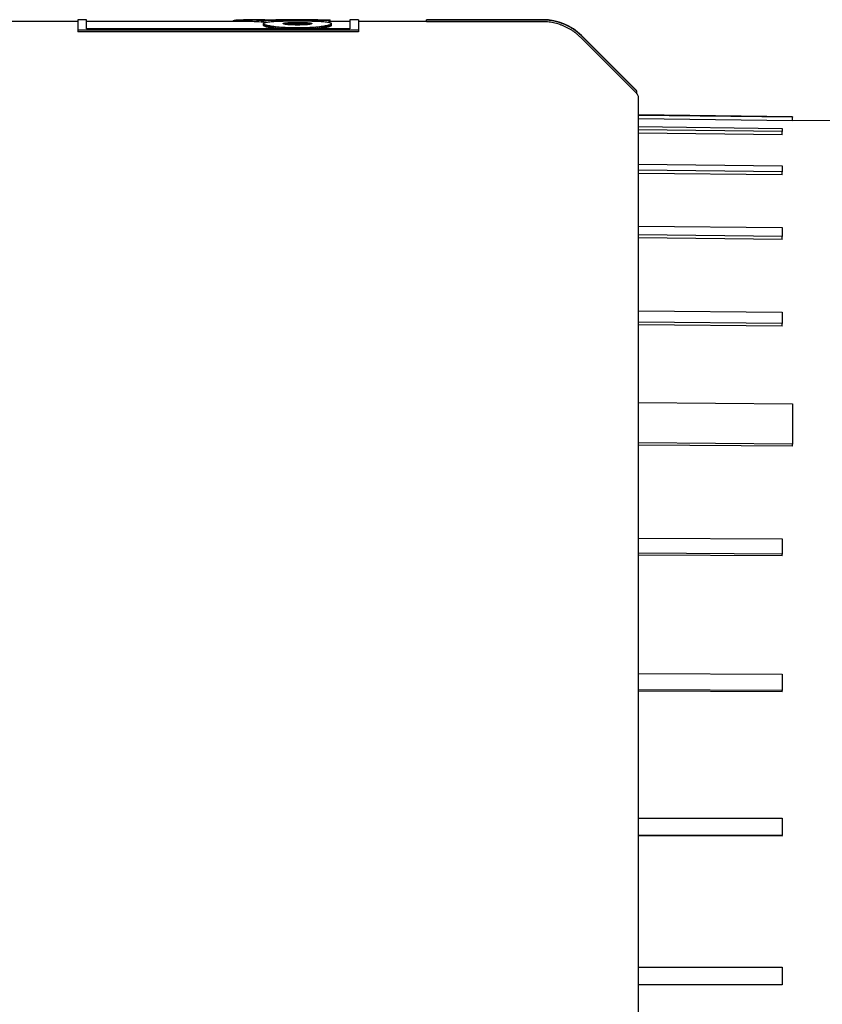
# Model space of a CAD drawing. Header units: millimetres. Extents: x 8 to 564, y 12 to 489.
# Tile 72 of 79: x 500 to 523, y 461 to 489. Entities that reach past the tile are written whole.
import ezdxf

# ---------------------------------------------------------------- set-up
doc = ezdxf.new("R2010")
doc.units = ezdxf.units.MM

msp = doc.modelspace()

# ---------------------------------------------------------------- linework, layer by layer
at = {"color": 7, "linetype": 'Continuous', "lineweight": 30}
for p, q in [((501.627, 488.811), (499.443, 488.811)), ((501.869, 488.861), (501.627, 488.861)), ((501.627, 488.861), (501.627, 488.567)), ((501.869, 488.601), (501.869, 488.861)), ((506.353, 488.811), (501.869, 488.811)), ((506.064, 488.821), (506.066, 488.828)), ((506.064, 488.811), (506.064, 488.821)), ((506.066, 488.828), (506.073, 488.835)), ((506.066, 488.811), (506.066, 488.828)), ((506.073, 488.835), (506.084, 488.84)), ((506.073, 488.811), (506.073, 488.835)), ((506.084, 488.84), (506.101, 488.845)), ((506.084, 488.811), (506.084, 488.84)), ((506.101, 488.845), (506.122, 488.85)), ((506.101, 488.811), (506.101, 488.845)), ((506.122, 488.85), (506.148, 488.853)), ((506.122, 488.811), (506.122, 488.85)), ((506.148, 488.853), (506.178, 488.856)), ((506.148, 488.811), (506.148, 488.853)), ((506.178, 488.856), (506.212, 488.858)), ((506.178, 488.811), (506.178, 488.856)), ((506.212, 488.858), (506.25, 488.86)), ((506.212, 488.811), (506.212, 488.858)), ((506.25, 488.86), (506.291, 488.861)), ((506.25, 488.811), (506.25, 488.86)), ((506.291, 488.861), (506.336, 488.861)), ((506.291, 488.811), (506.291, 488.861)), ((506.336, 488.861), (506.384, 488.861)), ((506.336, 488.811), (506.336, 488.861)), ((506.971, 488.861), (506.353, 488.861)), ((506.384, 488.811), (506.353, 488.811)), ((506.384, 488.861), (506.435, 488.861)), ((506.384, 488.811), (506.384, 488.861)), ((506.435, 488.811), (506.384, 488.811)), ((506.435, 488.861), (506.489, 488.86)), ((506.435, 488.811), (506.435, 488.861)), ((506.489, 488.81), (506.435, 488.811)), ((506.489, 488.86), (506.545, 488.858)), ((506.489, 488.81), (506.489, 488.86)), ((506.545, 488.808), (506.489, 488.81)), ((506.545, 488.858), (506.604, 488.856)), ((506.545, 488.808), (506.545, 488.858)), ((506.604, 488.806), (506.545, 488.808)), ((506.604, 488.856), (506.665, 488.853)), ((506.604, 488.806), (506.604, 488.856)), ((506.665, 488.803), (506.604, 488.806)), ((506.665, 488.853), (506.727, 488.85)), ((506.727, 488.8), (506.665, 488.803)), ((506.727, 488.85), (506.792, 488.846)), ((506.792, 488.796), (506.727, 488.8)), ((506.792, 488.846), (506.858, 488.842)), ((506.858, 488.792), (506.792, 488.796)), ((506.858, 488.842), (506.925, 488.838)), ((506.925, 488.788), (506.858, 488.792)), ((508.804, 488.838), (506.925, 488.838)), ((506.925, 488.788), (506.925, 488.838)), ((507.008, 488.788), (506.925, 488.788)), ((506.931, 488.75), (506.932, 488.757)), ((506.932, 488.743), (506.931, 488.75)), ((506.931, 488.7), (506.931, 488.75)), ((506.932, 488.757), (506.938, 488.763)), ((506.938, 488.737), (506.932, 488.743)), ((506.932, 488.743), (506.932, 488.694)), ((506.938, 488.763), (506.947, 488.769)), ((506.947, 488.73), (506.938, 488.737)), ((506.938, 488.687), (506.938, 488.737)), ((506.947, 488.68), (506.938, 488.687)), ((506.947, 488.769), (506.959, 488.775)), ((506.959, 488.723), (506.947, 488.73)), ((506.947, 488.68), (506.947, 488.73)), ((506.959, 488.673), (506.947, 488.68)), ((506.959, 488.775), (506.975, 488.78)), ((506.975, 488.716), (506.959, 488.723)), ((506.959, 488.673), (506.959, 488.723)), ((506.975, 488.666), (506.959, 488.673)), ((506.971, 488.861), (507.002, 488.861)), ((506.975, 488.78), (506.995, 488.785)), ((506.995, 488.709), (506.975, 488.716)), ((506.975, 488.666), (506.975, 488.716)), ((506.995, 488.785), (507.018, 488.79)), ((507.018, 488.702), (506.995, 488.709)), ((506.995, 488.659), (506.995, 488.709)), ((507.002, 488.861), (507.04, 488.861)), ((507.018, 488.79), (507.044, 488.794)), ((507.044, 488.695), (507.018, 488.702)), ((507.018, 488.652), (507.018, 488.702)), ((507.04, 488.861), (507.079, 488.861)), ((507.044, 488.794), (507.074, 488.799)), ((507.074, 488.688), (507.044, 488.695)), ((507.044, 488.645), (507.044, 488.695)), ((507.074, 488.799), (507.107, 488.802)), ((507.107, 488.682), (507.074, 488.688)), ((507.074, 488.639), (507.074, 488.688)), ((507.079, 488.861), (507.119, 488.861)), ((507.107, 488.802), (507.143, 488.806)), ((507.143, 488.675), (507.107, 488.682)), ((507.107, 488.632), (507.107, 488.682)), ((507.119, 488.861), (507.16, 488.861)), ((507.143, 488.806), (507.183, 488.809)), ((507.183, 488.669), (507.143, 488.675)), ((507.143, 488.626), (507.143, 488.675)), ((507.152, 488.861), (507.191, 488.861)), ((507.16, 488.861), (507.202, 488.861)), ((507.183, 488.809), (507.226, 488.812)), ((507.226, 488.663), (507.183, 488.669)), ((507.183, 488.619), (507.183, 488.669)), ((507.191, 488.861), (507.232, 488.861)), ((507.202, 488.861), (507.244, 488.86)), ((507.226, 488.812), (507.272, 488.815)), ((507.232, 488.861), (507.276, 488.861)), ((507.244, 488.86), (507.274, 488.86)), ((507.272, 488.815), (507.321, 488.817)), ((507.274, 488.86), (507.304, 488.86)), ((507.276, 488.861), (507.322, 488.861)), ((507.276, 488.86), (507.276, 488.861)), ((508.478, 488.861), (507.282, 488.861)), ((507.304, 488.86), (507.333, 488.86)), ((507.321, 488.817), (507.373, 488.82)), ((507.322, 488.861), (507.371, 488.861)), ((507.322, 488.86), (507.322, 488.861)), ((507.333, 488.86), (507.363, 488.86)), ((507.363, 488.86), (507.392, 488.86)), ((507.371, 488.861), (507.422, 488.861)), ((507.371, 488.86), (507.371, 488.861)), ((507.373, 488.82), (507.429, 488.822)), ((507.392, 488.86), (507.421, 488.859)), ((507.421, 488.859), (507.45, 488.859)), ((507.422, 488.861), (507.475, 488.861)), ((507.422, 488.859), (507.422, 488.861)), ((507.429, 488.822), (507.487, 488.823)), ((507.45, 488.859), (507.479, 488.859)), ((507.475, 488.861), (507.531, 488.861)), ((507.475, 488.859), (507.475, 488.861)), ((507.479, 488.859), (507.508, 488.859)), ((507.487, 488.823), (507.549, 488.825)), ((507.49, 488.75), (507.491, 488.753)), ((507.491, 488.747), (507.49, 488.75)), ((507.491, 488.753), (507.493, 488.756)), ((507.491, 488.747), (507.491, 488.753)), ((507.493, 488.744), (507.491, 488.747)), ((507.493, 488.756), (507.498, 488.759)), ((507.493, 488.744), (507.493, 488.756)), ((507.498, 488.742), (507.493, 488.744)), ((507.498, 488.759), (507.505, 488.761)), ((507.498, 488.742), (507.498, 488.759)), ((507.505, 488.739), (507.498, 488.742)), ((507.505, 488.761), (507.513, 488.763)), ((507.505, 488.739), (507.505, 488.761)), ((507.513, 488.736), (507.505, 488.739)), ((507.508, 488.859), (507.537, 488.859)), ((507.513, 488.763), (507.522, 488.766)), ((507.513, 488.736), (507.513, 488.763)), ((507.522, 488.734), (507.513, 488.736)), ((507.522, 488.766), (507.534, 488.768)), ((507.522, 488.734), (507.522, 488.766)), ((507.534, 488.731), (507.522, 488.734)), ((507.531, 488.861), (507.588, 488.861)), ((507.531, 488.859), (507.531, 488.861)), ((507.534, 488.768), (507.547, 488.77)), ((507.534, 488.731), (507.534, 488.768)), ((507.547, 488.729), (507.534, 488.731)), ((507.537, 488.859), (507.565, 488.859)), ((507.547, 488.77), (507.561, 488.772)), ((507.547, 488.729), (507.547, 488.77)), ((507.561, 488.727), (507.547, 488.729)), ((507.549, 488.825), (507.613, 488.826)), ((507.561, 488.772), (507.576, 488.773)), ((507.561, 488.727), (507.561, 488.772)), ((507.576, 488.724), (507.561, 488.727)), ((507.565, 488.859), (507.594, 488.859)), ((507.576, 488.773), (507.593, 488.775)), ((507.576, 488.724), (507.576, 488.773)), ((507.593, 488.722), (507.576, 488.724)), ((507.593, 488.725), (507.58, 488.724)), ((507.588, 488.861), (507.646, 488.861)), ((507.588, 488.859), (507.588, 488.861)), ((507.593, 488.775), (507.611, 488.776)), ((507.593, 488.725), (507.593, 488.775)), ((507.611, 488.727), (507.593, 488.725)), ((507.611, 488.721), (507.593, 488.722)), ((507.594, 488.859), (507.623, 488.859)), ((507.611, 488.776), (507.631, 488.778)), ((507.611, 488.727), (507.611, 488.776)), ((507.631, 488.728), (507.611, 488.727)), ((507.631, 488.719), (507.611, 488.721)), ((507.613, 488.826), (507.681, 488.827)), ((507.623, 488.859), (507.652, 488.859)), ((507.631, 488.778), (507.651, 488.779)), ((507.631, 488.728), (507.631, 488.778)), ((507.651, 488.729), (507.631, 488.728)), ((507.651, 488.717), (507.631, 488.719)), ((507.646, 488.861), (507.707, 488.861)), ((507.646, 488.859), (507.646, 488.861)), ((507.651, 488.779), (507.672, 488.78)), ((507.651, 488.729), (507.651, 488.779)), ((507.672, 488.73), (507.651, 488.729)), ((507.672, 488.716), (507.651, 488.717)), ((507.652, 488.859), (507.681, 488.858)), ((507.672, 488.78), (507.695, 488.781)), ((507.672, 488.73), (507.672, 488.78)), ((507.695, 488.731), (507.672, 488.73)), ((507.695, 488.714), (507.672, 488.716)), ((507.681, 488.858), (507.71, 488.858)), ((507.681, 488.827), (507.751, 488.827)), ((507.695, 488.781), (507.718, 488.782)), ((507.695, 488.731), (507.695, 488.781)), ((507.718, 488.732), (507.695, 488.731)), ((507.718, 488.713), (507.695, 488.714)), ((507.707, 488.861), (507.769, 488.861)), ((507.707, 488.858), (507.707, 488.861)), ((507.71, 488.858), (507.739, 488.858)), ((507.718, 488.782), (507.742, 488.783)), ((507.718, 488.732), (507.718, 488.782)), ((507.742, 488.733), (507.718, 488.732)), ((507.742, 488.712), (507.718, 488.713)), ((507.739, 488.858), (507.768, 488.858)), ((507.742, 488.783), (507.767, 488.783)), ((507.742, 488.733), (507.742, 488.783)), ((507.767, 488.734), (507.742, 488.733)), ((507.767, 488.711), (507.742, 488.712)), ((507.751, 488.827), (507.824, 488.828)), ((507.767, 488.783), (507.792, 488.784)), ((507.767, 488.734), (507.767, 488.783)), ((507.792, 488.734), (507.767, 488.734)), ((507.792, 488.71), (507.767, 488.711)), ((507.768, 488.858), (507.797, 488.858)), ((507.769, 488.861), (507.832, 488.861)), ((507.769, 488.858), (507.769, 488.861)), ((507.792, 488.784), (507.818, 488.784)), ((507.792, 488.734), (507.792, 488.784)), ((507.818, 488.735), (507.792, 488.734)), ((507.818, 488.71), (507.792, 488.71)), ((507.797, 488.858), (507.826, 488.858)), ((507.818, 488.784), (507.845, 488.785)), ((507.818, 488.735), (507.818, 488.784)), ((507.845, 488.735), (507.818, 488.735)), ((507.845, 488.709), (507.818, 488.71)), ((507.824, 488.828), (507.9, 488.828)), ((507.826, 488.858), (507.856, 488.858)), ((507.832, 488.861), (507.896, 488.861)), ((507.832, 488.858), (507.832, 488.861)), ((507.845, 488.785), (507.872, 488.785)), ((507.845, 488.735), (507.845, 488.785)), ((507.872, 488.735), (507.845, 488.735)), ((507.872, 488.709), (507.845, 488.709)), ((507.856, 488.858), (507.885, 488.858)), ((507.872, 488.785), (507.9, 488.785)), ((507.872, 488.735), (507.872, 488.785)), ((507.9, 488.735), (507.872, 488.735)), ((507.9, 488.709), (507.872, 488.709)), ((507.885, 488.858), (507.915, 488.858)), ((507.896, 488.861), (507.952, 488.861)), ((507.896, 488.858), (507.896, 488.861)), ((507.9, 488.828), (507.976, 488.828)), ((507.9, 488.785), (507.929, 488.785)), ((507.9, 488.735), (507.9, 488.785)), ((507.929, 488.735), (507.9, 488.735)), ((507.929, 488.709), (507.9, 488.709)), ((507.915, 488.858), (508.804, 488.858)), ((507.929, 488.785), (507.956, 488.785)), ((507.929, 488.735), (507.929, 488.785)), ((507.956, 488.735), (507.929, 488.735)), ((507.956, 488.709), (507.929, 488.709)), ((507.952, 488.861), (508.008, 488.861)), ((507.952, 488.858), (507.952, 488.861)), ((507.956, 488.785), (507.984, 488.784)), ((507.956, 488.735), (507.956, 488.785)), ((507.984, 488.735), (507.956, 488.735)), ((507.984, 488.71), (507.956, 488.709)), ((507.976, 488.828), (508.048, 488.827)), ((507.984, 488.784), (508.01, 488.784)), ((507.984, 488.735), (507.984, 488.784)), ((508.01, 488.734), (507.984, 488.735)), ((508.01, 488.71), (507.984, 488.71)), ((508.008, 488.861), (508.065, 488.861)), ((508.008, 488.858), (508.008, 488.861)), ((508.01, 488.784), (508.036, 488.783)), ((508.01, 488.734), (508.01, 488.784)), ((508.036, 488.734), (508.01, 488.734)), ((508.036, 488.711), (508.01, 488.71)), ((508.036, 488.783), (508.061, 488.783)), ((508.036, 488.734), (508.036, 488.783)), ((508.061, 488.733), (508.036, 488.734)), ((508.061, 488.712), (508.036, 488.711)), ((508.048, 488.827), (508.118, 488.827)), ((508.061, 488.783), (508.085, 488.782)), ((508.061, 488.733), (508.061, 488.783)), ((508.085, 488.732), (508.061, 488.733)), ((508.085, 488.713), (508.061, 488.712)), ((508.065, 488.861), (508.12, 488.861)), ((508.065, 488.858), (508.065, 488.861)), ((508.085, 488.782), (508.108, 488.781)), ((508.085, 488.732), (508.085, 488.782)), ((508.108, 488.731), (508.085, 488.732)), ((508.108, 488.714), (508.085, 488.713)), ((508.108, 488.781), (508.13, 488.78)), ((508.108, 488.731), (508.108, 488.781)), ((508.13, 488.73), (508.108, 488.731)), ((508.13, 488.716), (508.108, 488.714)), ((508.118, 488.827), (508.186, 488.826)), ((508.12, 488.861), (508.176, 488.861)), ((508.12, 488.858), (508.12, 488.861)), ((508.13, 488.78), (508.151, 488.779)), ((508.13, 488.73), (508.13, 488.78)), ((508.151, 488.729), (508.13, 488.73)), ((508.151, 488.717), (508.13, 488.716)), ((508.151, 488.779), (508.171, 488.778)), ((508.151, 488.729), (508.151, 488.779)), ((508.171, 488.728), (508.151, 488.729)), ((508.171, 488.719), (508.151, 488.717)), ((508.171, 488.778), (508.19, 488.776)), ((508.171, 488.728), (508.171, 488.778)), ((508.19, 488.727), (508.171, 488.728)), ((508.19, 488.721), (508.171, 488.719)), ((508.176, 488.861), (508.231, 488.861)), ((508.176, 488.858), (508.176, 488.861)), ((508.186, 488.826), (508.25, 488.825)), ((508.19, 488.776), (508.208, 488.775)), ((508.19, 488.727), (508.19, 488.776)), ((508.208, 488.725), (508.19, 488.727)), ((508.208, 488.722), (508.19, 488.721)), ((508.208, 488.775), (508.224, 488.773)), ((508.208, 488.725), (508.208, 488.775)), ((508.22, 488.724), (508.208, 488.725)), ((508.224, 488.724), (508.208, 488.722)), ((508.224, 488.773), (508.239, 488.772)), ((508.224, 488.724), (508.224, 488.773)), ((508.239, 488.727), (508.224, 488.724)), ((508.231, 488.861), (508.284, 488.861)), ((508.231, 488.858), (508.231, 488.861)), ((508.239, 488.772), (508.253, 488.77)), ((508.239, 488.727), (508.239, 488.772)), ((508.253, 488.729), (508.239, 488.727)), ((508.25, 488.825), (508.311, 488.823)), ((508.253, 488.77), (508.265, 488.768)), ((508.253, 488.729), (508.253, 488.77)), ((508.265, 488.731), (508.253, 488.729)), ((508.265, 488.768), (508.276, 488.766)), ((508.265, 488.731), (508.265, 488.768)), ((508.276, 488.734), (508.265, 488.731)), ((508.276, 488.766), (508.285, 488.763)), ((508.276, 488.734), (508.276, 488.766)), ((508.285, 488.736), (508.276, 488.734)), ((508.284, 488.861), (508.337, 488.861)), ((508.284, 488.858), (508.284, 488.861)), ((508.285, 488.763), (508.293, 488.761)), ((508.285, 488.736), (508.285, 488.763)), ((508.293, 488.739), (508.285, 488.736)), ((508.293, 488.761), (508.299, 488.759)), ((508.293, 488.739), (508.293, 488.761)), ((508.299, 488.742), (508.293, 488.739)), ((508.299, 488.759), (508.304, 488.756)), ((508.299, 488.742), (508.299, 488.759)), ((508.304, 488.744), (508.299, 488.742)), ((508.304, 488.756), (508.306, 488.753)), ((508.304, 488.744), (508.304, 488.756)), ((508.306, 488.747), (508.304, 488.744)), ((508.306, 488.753), (508.307, 488.75)), ((508.306, 488.747), (508.306, 488.753)), ((508.307, 488.75), (508.306, 488.747)), ((508.311, 488.823), (508.369, 488.822)), ((508.337, 488.861), (508.388, 488.861)), ((508.337, 488.858), (508.337, 488.861)), ((508.369, 488.822), (508.424, 488.82)), ((508.388, 488.861), (508.437, 488.861)), ((508.388, 488.858), (508.388, 488.861)), ((508.424, 488.82), (508.476, 488.817)), ((508.437, 488.861), (508.485, 488.861)), ((508.437, 488.858), (508.437, 488.861)), ((508.476, 488.817), (508.525, 488.815)), ((508.485, 488.861), (508.53, 488.861)), ((508.485, 488.858), (508.485, 488.861)), ((508.525, 488.815), (508.571, 488.812)), ((508.53, 488.861), (508.574, 488.861)), ((508.53, 488.858), (508.53, 488.861)), ((508.571, 488.812), (508.614, 488.809)), ((508.615, 488.669), (508.573, 488.663)), ((508.574, 488.861), (508.614, 488.861)), ((508.574, 488.858), (508.574, 488.861)), ((508.614, 488.861), (508.652, 488.861)), ((508.614, 488.858), (508.614, 488.861)), ((508.614, 488.809), (508.654, 488.806)), ((508.655, 488.675), (508.615, 488.669)), ((508.615, 488.62), (508.615, 488.669)), ((508.652, 488.861), (508.687, 488.861)), ((508.652, 488.858), (508.652, 488.861)), ((508.654, 488.806), (508.69, 488.802)), ((508.691, 488.682), (508.655, 488.675)), ((508.655, 488.626), (508.655, 488.675)), ((508.687, 488.861), (508.718, 488.86)), ((508.687, 488.858), (508.687, 488.861)), ((508.69, 488.802), (508.723, 488.799)), ((508.724, 488.688), (508.691, 488.682)), ((508.691, 488.632), (508.691, 488.682)), ((508.718, 488.86), (508.746, 488.86)), ((508.718, 488.858), (508.718, 488.86)), ((508.723, 488.799), (508.753, 488.794)), ((508.753, 488.695), (508.724, 488.688)), ((508.724, 488.639), (508.724, 488.688)), ((508.746, 488.86), (508.771, 488.859)), ((508.746, 488.858), (508.746, 488.86)), ((508.753, 488.794), (508.779, 488.79)), ((508.78, 488.702), (508.753, 488.695)), ((508.753, 488.645), (508.753, 488.695)), ((508.771, 488.859), (508.791, 488.858)), ((508.771, 488.858), (508.771, 488.859)), ((508.779, 488.79), (508.802, 488.785)), ((508.802, 488.709), (508.78, 488.702)), ((508.78, 488.652), (508.78, 488.702)), ((508.804, 488.788), (508.789, 488.788)), ((508.791, 488.858), (508.792, 488.858)), ((508.802, 488.785), (508.821, 488.78)), ((508.822, 488.716), (508.802, 488.709)), ((508.802, 488.659), (508.802, 488.709)), ((508.804, 488.857), (508.808, 488.857)), ((508.804, 488.788), (508.804, 488.838)), ((509.397, 488.811), (508.804, 488.811)), ((508.808, 488.857), (508.819, 488.856)), ((508.808, 488.811), (508.808, 488.857)), ((508.819, 488.856), (508.827, 488.855)), ((508.819, 488.811), (508.819, 488.856)), ((508.821, 488.78), (508.837, 488.775)), ((508.838, 488.723), (508.822, 488.716)), ((508.822, 488.666), (508.822, 488.716)), ((508.838, 488.673), (508.822, 488.666)), ((508.827, 488.855), (508.829, 488.853)), ((508.827, 488.811), (508.827, 488.855)), ((508.829, 488.811), (508.829, 488.853)), ((508.837, 488.775), (508.85, 488.769)), ((508.85, 488.73), (508.838, 488.723)), ((508.838, 488.673), (508.838, 488.723)), ((508.85, 488.68), (508.838, 488.673)), ((508.85, 488.769), (508.859, 488.763)), ((508.859, 488.737), (508.85, 488.73)), ((508.85, 488.68), (508.85, 488.73)), ((508.859, 488.687), (508.85, 488.68)), ((508.859, 488.763), (508.864, 488.757)), ((508.864, 488.744), (508.859, 488.737)), ((508.859, 488.687), (508.859, 488.737)), ((508.864, 488.757), (508.866, 488.75)), ((508.866, 488.75), (508.864, 488.744)), ((508.864, 488.694), (508.864, 488.744)), ((508.866, 488.7), (508.866, 488.75)), ((509.639, 488.861), (509.397, 488.861)), ((509.397, 488.861), (509.397, 488.601)), ((509.639, 488.861), (509.639, 488.567)), ((511.581, 488.811), (509.639, 488.811)), ((514.918, 488.861), (511.581, 488.861)), ((511.581, 488.851), (511.581, 488.861)), ((511.581, 488.801), (511.581, 488.851)), ((514.918, 488.851), (511.581, 488.851)), ((514.918, 488.801), (511.581, 488.801)), ((509.639, 488.567), (501.627, 488.567)), ((501.627, 488.567), (501.627, 488.518)), ((509.639, 488.518), (501.627, 488.518)), ((509.397, 488.601), (501.869, 488.601)), ((506.995, 488.659), (506.975, 488.666)), ((507.018, 488.652), (506.995, 488.659)), ((507.044, 488.645), (507.018, 488.652)), ((507.074, 488.639), (507.044, 488.645)), ((507.107, 488.632), (507.074, 488.639)), ((507.143, 488.626), (507.107, 488.632)), ((507.183, 488.619), (507.143, 488.626)), ((507.226, 488.614), (507.183, 488.619)), ((507.272, 488.658), (507.226, 488.663)), ((507.226, 488.614), (507.226, 488.663)), ((507.272, 488.608), (507.226, 488.614)), ((507.321, 488.652), (507.272, 488.658)), ((507.272, 488.608), (507.272, 488.658)), ((507.321, 488.603), (507.272, 488.608)), ((507.373, 488.648), (507.321, 488.652)), ((507.321, 488.603), (507.321, 488.652)), ((507.335, 488.601), (507.321, 488.603)), ((507.429, 488.643), (507.373, 488.648)), ((507.373, 488.601), (507.373, 488.648)), ((507.487, 488.639), (507.429, 488.643)), ((507.429, 488.601), (507.429, 488.643)), ((507.549, 488.636), (507.487, 488.639)), ((507.487, 488.601), (507.487, 488.639)), ((507.613, 488.633), (507.549, 488.636)), ((507.549, 488.601), (507.549, 488.636)), ((507.681, 488.631), (507.613, 488.633)), ((507.613, 488.601), (507.613, 488.633)), ((507.751, 488.629), (507.681, 488.631)), ((507.681, 488.601), (507.681, 488.631)), ((507.824, 488.628), (507.751, 488.629)), ((507.751, 488.601), (507.751, 488.629)), ((507.9, 488.628), (507.824, 488.628)), ((507.824, 488.601), (507.824, 488.628)), ((507.976, 488.628), (507.9, 488.628)), ((507.9, 488.601), (507.9, 488.628)), ((508.049, 488.629), (507.976, 488.628)), ((507.976, 488.601), (507.976, 488.628)), ((508.119, 488.631), (508.049, 488.629)), ((508.049, 488.601), (508.049, 488.629)), ((508.187, 488.633), (508.119, 488.631)), ((508.119, 488.601), (508.119, 488.631)), ((508.251, 488.636), (508.187, 488.633)), ((508.187, 488.601), (508.187, 488.633)), ((508.312, 488.639), (508.251, 488.636)), ((508.251, 488.601), (508.251, 488.636)), ((508.371, 488.643), (508.312, 488.639)), ((508.312, 488.601), (508.312, 488.639)), ((508.426, 488.648), (508.371, 488.643)), ((508.371, 488.601), (508.371, 488.643)), ((508.478, 488.652), (508.426, 488.648)), ((508.426, 488.601), (508.426, 488.648)), ((508.478, 488.603), (508.463, 488.601)), ((508.527, 488.658), (508.478, 488.652)), ((508.478, 488.603), (508.478, 488.652)), ((508.527, 488.608), (508.478, 488.603)), ((508.573, 488.663), (508.527, 488.658)), ((508.527, 488.608), (508.527, 488.658)), ((508.573, 488.614), (508.527, 488.608)), ((508.573, 488.614), (508.573, 488.663)), ((508.615, 488.62), (508.573, 488.614)), ((508.655, 488.626), (508.615, 488.62)), ((508.691, 488.632), (508.655, 488.626)), ((508.724, 488.639), (508.691, 488.632)), ((508.753, 488.645), (508.724, 488.639)), ((508.78, 488.652), (508.753, 488.645)), ((508.802, 488.659), (508.78, 488.652)), ((508.822, 488.666), (508.802, 488.659)), ((509.639, 488.567), (509.639, 488.518)), ((517.581, 486.841), (516.014, 488.407)), ((517.581, 486.83), (516.014, 488.397)), ((515.978, 488.362), (517.581, 486.759)), ((517.581, 486.83), (517.581, 486.841)), ((517.581, 486.83), (517.581, 486.759)), ((522.04, 486.087), (517.639, 486.141)), ((522.04, 486.075), (517.639, 486.129)), ((522.038, 485.975), (517.639, 486.029)), ((522.038, 485.975), (522.04, 486.075)), ((524.466, 485.957), (522.038, 485.987)), ((517.639, 485.808), (521.739, 485.758)), ((521.739, 485.671), (517.639, 485.721)), ((521.739, 485.573), (517.639, 485.622)), ((521.739, 485.573), (521.739, 485.671)), ((517.639, 484.739), (521.739, 484.692)), ((521.739, 484.521), (517.639, 484.568)), ((521.739, 484.427), (517.639, 484.474)), ((521.739, 484.427), (521.739, 484.521)), ((517.639, 482.966), (521.739, 482.923)), ((521.739, 482.673), (517.639, 482.716)), ((521.739, 482.586), (517.639, 482.63)), ((521.739, 482.586), (521.739, 482.673)), ((517.639, 480.543), (521.739, 480.505)), ((521.739, 480.183), (517.639, 480.222)), ((521.739, 480.107), (517.639, 480.145)), ((521.739, 480.107), (521.739, 480.183)), ((517.639, 477.928), (522.04, 477.893)), ((522.04, 476.744), (517.639, 476.779)), ((522.038, 476.68), (517.639, 476.714)), ((522.038, 476.68), (522.04, 476.744)), ((517.639, 474.058), (521.739, 474.033)), ((521.739, 473.6), (517.639, 473.625)), ((521.739, 473.55), (517.639, 473.575)), ((521.739, 473.55), (521.739, 473.6)), ((517.639, 470.193), (521.739, 470.176)), ((521.739, 469.706), (517.639, 469.723)), ((521.739, 469.672), (517.639, 469.689)), ((521.739, 469.672), (521.739, 469.706)), ((517.639, 466.065), (521.739, 466.057)), ((521.739, 465.564), (517.639, 465.573)), ((521.739, 465.547), (517.639, 465.556)), ((521.739, 465.547), (521.739, 465.564)), ((517.639, 461.801), (521.739, 461.801)), ((517.639, 461.801), (521.739, 461.801)), ((521.739, 461.301), (517.639, 461.301))]:
    msp.add_line(p, q, dxfattribs=at)
for centre, radius, start, end in [((514.918, 487.311), 1.55, 45, 90), ((517.439, 486.629), 0.2, 0, 45.0028)]:
    msp.add_arc(centre, radius, start, end, dxfattribs=at)
for centre, major_axis, ratio, start_param, end_param in [((506.931, 461.561), (-0.04, 27.25), 0.01638, 6.190155, 6.192855), ((506.932, 461.561), (-0.19, 27.25), 0.074359, 6.186998, 6.189664), ((508.859, 461.561), (0.194, 27.25), 0.073977, 0.093516, 0.096169), ((508.864, 461.561), (0.062, 27.25), 0.024458, 0.090356, 0.093044)]:
    msp.add_ellipse(centre, major_axis=major_axis, ratio=ratio, start_param=start_param, end_param=end_param, dxfattribs=at)
for points in [[(508.804, 488.858), (508.804, 488.856), (508.804, 488.851), (508.804, 488.842), (508.804, 488.838)], [(521.739, 485.758), (521.739, 485.744), (521.739, 485.717), (521.739, 485.686), (521.739, 485.671)], [(521.739, 484.692), (521.739, 484.664), (521.739, 484.608), (521.739, 484.55), (521.739, 484.521)], [(521.739, 482.923), (521.739, 482.882), (521.739, 482.8), (521.739, 482.715), (521.739, 482.673)], [(521.739, 480.505), (521.739, 480.452), (521.739, 480.346), (521.739, 480.237), (521.739, 480.183)], [(522.04, 477.893), (522.04, 477.8), (522.04, 477.612), (522.04, 477.327), (522.04, 477.038), (522.04, 476.842), (522.04, 476.744)], [(521.739, 474.033), (521.739, 473.961), (521.739, 473.817), (521.739, 473.672), (521.739, 473.6)], [(521.739, 470.176), (521.739, 470.098), (521.739, 469.941), (521.739, 469.784), (521.739, 469.706)], [(521.739, 466.057), (521.739, 465.975), (521.739, 465.811), (521.739, 465.646), (521.739, 465.564)], [(521.739, 461.801), (521.739, 461.718), (521.739, 461.551), (521.739, 461.384), (521.739, 461.301)]]:
    msp.add_open_spline(points, degree=3, dxfattribs=at)
for points, knots in [([(516.014, 488.397), (515.993, 488.417), (515.952, 488.457), (515.886, 488.512), (515.817, 488.564), (515.744, 488.613), (515.668, 488.658), (515.59, 488.698), (515.511, 488.734), (515.431, 488.765), (515.348, 488.791), (515.264, 488.813), (515.177, 488.83), (515.09, 488.842), (515.004, 488.85), (514.946, 488.851), (514.918, 488.851)], [0, 0, 0, 0, 0.0705373, 0.1411288, 0.2116661, 0.2842518, 0.3568967, 0.4294823, 0.5000198, 0.5706116, 0.6411491, 0.7137363, 0.7863826, 0.8589698, 0.9293766, 1, 1, 1, 1]), ([(515.978, 488.362), (515.959, 488.381), (515.919, 488.419), (515.855, 488.473), (515.788, 488.524), (515.718, 488.571), (515.644, 488.614), (515.569, 488.653), (515.492, 488.688), (515.414, 488.717), (515.334, 488.743), (515.252, 488.764), (515.168, 488.781), (515.085, 488.793), (515.001, 488.8), (514.946, 488.801), (514.918, 488.801)], [0, 0, 0, 0, 0.070537, 0.141129, 0.211666, 0.284252, 0.356897, 0.429482, 0.50002, 0.570611, 0.641149, 0.713736, 0.786382, 0.85897, 0.929377, 1, 1, 1, 1]), ([(517.639, 436.494), (517.639, 436.495), (517.639, 436.497), (517.639, 436.511), (517.639, 436.534), (517.639, 436.566), (517.639, 436.607), (517.639, 436.651), (517.639, 436.692), (517.639, 436.729), (517.639, 436.77), (517.639, 436.813), (517.639, 436.86), (517.639, 436.911), (517.639, 436.966), (517.639, 437.037), (517.639, 437.127), (517.639, 437.238), (517.639, 437.359), (517.639, 437.488), (517.639, 437.625), (517.639, 437.77), (517.639, 437.922), (517.639, 438.083), (517.639, 438.22), (517.639, 438.328), (517.639, 438.404), (517.639, 438.48), (517.639, 438.559), (517.639, 438.638), (517.639, 438.719), (517.639, 438.802), (517.639, 438.916), (517.639, 439.065), (517.639, 439.251), (517.639, 439.448), (517.639, 439.657), (517.639, 439.877), (517.639, 440.104), (517.639, 440.338), (517.639, 440.548), (517.639, 440.73), (517.639, 440.881), (517.639, 441.036), (517.639, 441.192), (517.639, 441.351), (517.639, 441.542), (517.639, 441.769), (517.639, 442.032), (517.639, 442.307), (517.639, 442.595), (517.639, 442.895), (517.639, 443.202), (517.639, 443.516), (517.639, 443.842), (517.639, 444.181), (517.639, 444.532), (517.639, 444.89), (517.639, 445.253), (517.639, 445.622), (517.639, 445.99), (517.639, 446.356), (517.639, 446.72), (517.639, 447.09), (517.639, 447.464), (517.639, 447.791), (517.639, 448.067), (517.639, 448.292), (517.639, 448.517), (517.639, 448.744), (517.639, 448.972), (517.639, 449.245), (517.639, 449.565), (517.639, 449.931), (517.639, 450.309), (517.639, 450.7), (517.639, 451.103), (517.639, 451.51), (517.639, 451.92), (517.639, 452.245), (517.639, 452.483), (517.639, 452.632), (517.639, 452.782), (517.639, 452.931), (517.639, 453.081), (517.639, 453.299), (517.639, 453.586), (517.639, 453.966), (517.639, 454.37), (517.639, 454.799), (517.639, 455.196), (517.639, 455.562), (517.639, 455.895), (517.639, 456.229), (517.639, 456.564), (517.639, 456.896), (517.639, 457.223), (517.639, 457.586), (517.639, 457.99), (517.639, 458.438), (517.639, 458.887), (517.639, 459.336), (517.639, 459.784), (517.639, 460.229), (517.639, 460.673), (517.639, 461.117), (517.639, 461.573), (517.639, 462.042), (517.639, 462.521), (517.639, 463), (517.639, 463.478), (517.639, 463.955), (517.639, 464.367), (517.639, 464.712), (517.639, 464.992), (517.639, 465.271), (517.639, 465.551), (517.639, 465.83), (517.639, 466.114), (517.639, 466.403), (517.639, 466.755), (517.639, 467.165), (517.639, 467.631), (517.639, 468.095), (517.639, 468.555), (517.639, 469.011), (517.639, 469.461), (517.639, 469.906), (517.639, 470.349), (517.639, 470.704), (517.639, 470.974), (517.639, 471.158), (517.639, 471.341), (517.639, 471.524), (517.639, 471.706), (517.639, 471.887), (517.639, 472.068), (517.639, 472.313), (517.639, 472.622), (517.639, 472.994), (517.639, 473.371), (517.639, 473.753), (517.639, 474.14), (517.639, 474.523), (517.639, 474.903), (517.639, 475.23), (517.639, 475.505), (517.639, 475.729), (517.639, 475.952), (517.639, 476.173), (517.639, 476.391), (517.639, 476.65), (517.639, 476.946), (517.639, 477.279), (517.639, 477.615), (517.639, 477.954), (517.639, 478.295), (517.639, 478.631), (517.639, 478.962), (517.639, 479.294), (517.639, 479.627), (517.639, 479.959), (517.639, 480.283), (517.639, 480.601), (517.639, 480.911), (517.639, 481.208), (517.639, 481.492), (517.639, 481.765), (517.639, 482.031), (517.639, 482.291), (517.639, 482.508), (517.639, 482.687), (517.639, 482.829), (517.639, 482.968), (517.639, 483.105), (517.639, 483.239), (517.639, 483.396), (517.639, 483.573), (517.639, 483.769), (517.639, 483.963), (517.639, 484.155), (517.639, 484.344), (517.639, 484.527), (517.639, 484.702), (517.639, 484.834), (517.639, 484.927), (517.639, 484.985), (517.639, 485.041), (517.639, 485.096), (517.639, 485.151), (517.639, 485.229), (517.639, 485.327), (517.639, 485.452), (517.639, 485.577), (517.639, 485.701), (517.639, 485.808), (517.639, 485.901), (517.639, 485.981), (517.639, 486.056), (517.639, 486.126), (517.639, 486.191), (517.639, 486.251), (517.639, 486.312), (517.639, 486.374), (517.639, 486.435), (517.639, 486.487), (517.639, 486.531), (517.639, 486.567), (517.639, 486.595), (517.639, 486.614), (517.639, 486.626), (517.639, 486.628), (517.639, 486.629)], [0, 0, 0, 0, 0.006101, 0.012194, 0.01828, 0.024362, 0.030442, 0.036523, 0.040107, 0.043693, 0.04728, 0.05087, 0.054463, 0.058058, 0.061861, 0.065671, 0.071761, 0.077844, 0.083922, 0.089998, 0.096075, 0.102045, 0.108019, 0.114, 0.11999, 0.122519, 0.125047, 0.127572, 0.130097, 0.13262, 0.135141, 0.137662, 0.140181, 0.145458, 0.150732, 0.156006, 0.161657, 0.167312, 0.172971, 0.178636, 0.18431, 0.187754, 0.191195, 0.194633, 0.198068, 0.201501, 0.204932, 0.210321, 0.215707, 0.221093, 0.226864, 0.232639, 0.238419, 0.244205, 0.25, 0.256148, 0.262286, 0.268417, 0.274541, 0.280663, 0.286783, 0.292554, 0.298329, 0.304108, 0.309895, 0.31569, 0.319062, 0.322431, 0.325797, 0.329161, 0.332522, 0.335881, 0.341158, 0.346432, 0.351706, 0.357358, 0.363012, 0.368671, 0.374337, 0.38001, 0.382041, 0.38407, 0.386098, 0.388125, 0.39015, 0.392176, 0.396946, 0.401713, 0.407386, 0.413057, 0.418728, 0.42307, 0.427414, 0.431761, 0.436112, 0.440467, 0.444652, 0.448759, 0.454503, 0.460242, 0.465976, 0.471709, 0.477442, 0.483074, 0.48871, 0.494352, 0.5, 0.506102, 0.512195, 0.518282, 0.524364, 0.530444, 0.536525, 0.540109, 0.543694, 0.547281, 0.550871, 0.554463, 0.558058, 0.561861, 0.565671, 0.571761, 0.577844, 0.583922, 0.589998, 0.596075, 0.602045, 0.608019, 0.614, 0.61999, 0.622519, 0.625047, 0.627572, 0.630097, 0.63262, 0.635141, 0.637662, 0.640181, 0.645458, 0.650732, 0.656006, 0.661657, 0.667312, 0.672971, 0.678636, 0.68431, 0.687754, 0.691195, 0.694633, 0.698068, 0.701501, 0.704932, 0.710321, 0.715707, 0.721093, 0.726864, 0.732639, 0.738419, 0.744205, 0.75, 0.756148, 0.762286, 0.768417, 0.774541, 0.780663, 0.786783, 0.792554, 0.798329, 0.804108, 0.809895, 0.81569, 0.819062, 0.822431, 0.825797, 0.829161, 0.832522, 0.835881, 0.841158, 0.846432, 0.851706, 0.857358, 0.863012, 0.868671, 0.874337, 0.88001, 0.882041, 0.88407, 0.886098, 0.888125, 0.89015, 0.892176, 0.896946, 0.901713, 0.907386, 0.913057, 0.918728, 0.92307, 0.927414, 0.931761, 0.936112, 0.940467, 0.944651, 0.948758, 0.954502, 0.96024, 0.965975, 0.971707, 0.97744, 0.983073, 0.988709, 0.994351, 1, 1, 1, 1]), ([(522.04, 486.085), (522.04, 486.086), (522.04, 486.087), (522.04, 486.08), (522.04, 486.075)], [0, 0, 0, 0, 0.333333, 1, 1, 1, 1])]:
    msp.add_open_spline(points, degree=3, knots=knots, dxfattribs=at)

doc.saveas('drawing.dxf')
